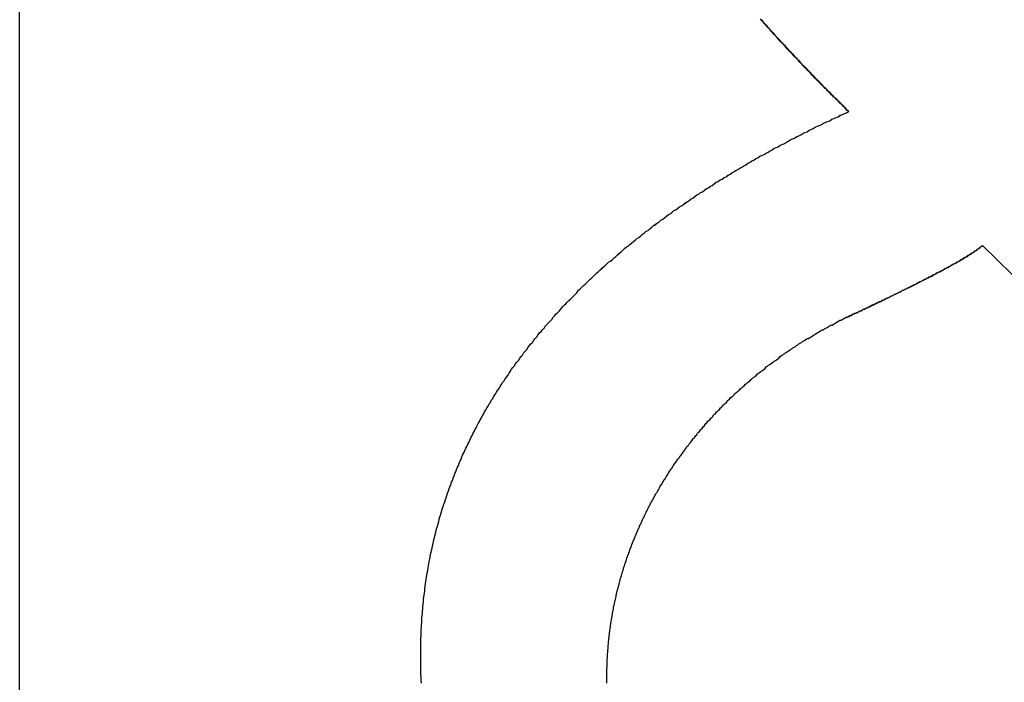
# Model space of a CAD drawing. Extents: x 744 to 2048, y 1140 to 2782.
# Tile 109 of 134: x 903.331 to 904.58, y 2463.992 to 2464.832. Entities that reach past the tile are written whole.
import ezdxf

# ---------------------------------------------------------------- set-up
doc = ezdxf.new("R2010")
doc.units = 0
doc.layers.add('KF_SONA_6_FRONT', color=7, linetype='CONTINUOUS')

# ---------------------------------------------------------------- blocks, each defined once
blk = doc.blocks.new('KF_SONA_6_FRONT')
at = {"layer": 'KF_SONA_6_FRONT'}
for p, q in [((5.915872, -163.777882), (5.915872, -159.269783)), ((5.915872, -163.777882), (5.915872, -159.269783)), ((7.137158, -162.042128), (7.704833, -162.595831)), ((7.137158, -162.042128), (7.704833, -162.595831))]:
    blk.add_line(p, q, dxfattribs=at)
for points in [[(6.96758, -161.872, 0), (6.96588, -161.871, 0), (6.96418, -161.869, 0), (6.96248, -161.867, 0), (6.96079, -161.866, 0), (6.95911, -161.864, 0), (6.95742, -161.862, 0), (6.95575, -161.861, 0), (6.95408, -161.859, 0), (6.95241, -161.857, 0), (6.95074, -161.856, 0), (6.94909, -161.854, 0), (6.94743, -161.852, 0), (6.94578, -161.851, 0), (6.94414, -161.849, 0), (6.9425, -161.848, 0), (6.94087, -161.846, 0), (6.93924, -161.844, 0), (6.93761, -161.843, 0), (6.93599, -161.841, 0), (6.93438, -161.839, 0), (6.93276, -161.838, 0), (6.93116, -161.836, 0), (6.92956, -161.834, 0), (6.92796, -161.833, 0), (6.92637, -161.831, 0), (6.92478, -161.83, 0), (6.9232, -161.828, 0), (6.92162, -161.826, 0), (6.92004, -161.825, 0), (6.91847, -161.823, 0), (6.91691, -161.821, 0), (6.91535, -161.82, 0), (6.91379, -161.818, 0), (6.91224, -161.817, 0), (6.9107, -161.815, 0), (6.90916, -161.813, 0), (6.90762, -161.812, 0), (6.90609, -161.81, 0), (6.90456, -161.808, 0), (6.90304, -161.807, 0), (6.90152, -161.805, 0), (6.90001, -161.804, 0), (6.8985, -161.802, 0), (6.897, -161.8, 0), (6.8955, -161.799, 0), (6.89401, -161.797, 0), (6.89252, -161.796, 0), (6.89103, -161.794, 0), (6.88955, -161.792, 0), (6.88808, -161.791, 0), (6.8866, -161.789, 0), (6.88514, -161.788, 0), (6.88368, -161.786, 0), (6.88222, -161.785, 0), (6.88077, -161.783, 0), (6.87932, -161.781, 0), (6.87788, -161.78, 0), (6.87644, -161.778, 0), (6.87501, -161.777, 0), (6.87358, -161.775, 0), (6.87215, -161.773, 0), (6.87074, -161.772, 0), (6.86932, -161.77, 0), (6.86791, -161.769, 0), (6.86651, -161.767, 0), (6.8651, -161.766, 0), (6.86371, -161.764, 0), (6.86232, -161.762, 0), (6.86093, -161.761, 0), (6.85955, -161.759, 0), (6.85817, -161.758, 0), (6.8568, -161.756, 0)], [(6.96758, -161.872, 0), (6.96582, -161.871, 0), (6.96407, -161.869, 0), (6.96232, -161.867, 0), (6.96058, -161.865, 0), (6.95884, -161.864, 0), (6.95711, -161.862, 0), (6.95538, -161.86, 0), (6.95366, -161.859, 0), (6.95195, -161.857, 0), (6.95024, -161.855, 0), (6.94854, -161.854, 0), (6.94685, -161.852, 0), (6.94516, -161.85, 0), (6.94347, -161.848, 0), (6.94179, -161.847, 0), (6.94012, -161.845, 0), (6.93846, -161.843, 0), (6.93679, -161.842, 0), (6.93514, -161.84, 0), (6.93349, -161.838, 0), (6.93185, -161.837, 0), (6.93021, -161.835, 0), (6.92858, -161.833, 0), (6.92695, -161.832, 0), (6.92533, -161.83, 0), (6.92372, -161.828, 0), (6.92211, -161.827, 0), (6.92051, -161.825, 0), (6.91891, -161.823, 0), (6.91732, -161.822, 0), (6.91574, -161.82, 0), (6.91416, -161.818, 0), (6.91259, -161.817, 0), (6.91102, -161.815, 0), (6.90946, -161.814, 0), (6.90791, -161.812, 0), (6.90636, -161.81, 0), (6.90481, -161.809, 0), (6.90328, -161.807, 0), (6.90174, -161.805, 0), (6.90022, -161.804, 0), (6.8987, -161.802, 0), (6.89718, -161.801, 0), (6.89568, -161.799, 0), (6.89417, -161.797, 0), (6.89268, -161.796, 0), (6.89119, -161.794, 0), (6.8897, -161.793, 0), (6.88822, -161.791, 0), (6.88675, -161.789, 0), (6.88528, -161.788, 0), (6.88382, -161.786, 0), (6.88236, -161.785, 0), (6.88092, -161.783, 0), (6.87947, -161.782, 0), (6.87803, -161.78, 0), (6.8766, -161.778, 0), (6.87518, -161.777, 0), (6.87375, -161.775, 0), (6.87234, -161.774, 0), (6.87093, -161.772, 0), (6.86953, -161.771, 0), (6.86813, -161.769, 0), (6.86674, -161.767, 0), (6.86536, -161.766, 0), (6.86398, -161.764, 0), (6.8626, -161.763, 0), (6.86124, -161.761, 0), (6.85987, -161.76, 0), (6.85852, -161.758, 0), (6.85717, -161.757, 0), (6.85582, -161.755, 0)], [(6.4246, -162.561, 0), (6.42461, -162.558, 0), (6.42463, -162.555, 0), (6.42466, -162.552, 0), (6.4247, -162.549, 0), (6.42476, -162.546, 0), (6.42483, -162.543, 0), (6.42492, -162.54, 0), (6.42502, -162.537, 0), (6.42513, -162.535, 0), (6.42525, -162.532, 0), (6.42538, -162.529, 0), (6.42553, -162.526, 0), (6.42569, -162.523, 0), (6.42587, -162.52, 0), (6.42606, -162.517, 0), (6.42626, -162.514, 0), (6.42647, -162.511, 0), (6.4267, -162.509, 0), (6.42694, -162.506, 0), (6.42719, -162.503, 0), (6.42745, -162.5, 0), (6.42773, -162.497, 0), (6.42802, -162.494, 0), (6.42833, -162.491, 0), (6.42865, -162.488, 0), (6.42898, -162.485, 0), (6.42932, -162.483, 0), (6.42968, -162.48, 0), (6.43005, -162.477, 0), (6.43044, -162.474, 0), (6.43083, -162.471, 0), (6.43124, -162.468, 0), (6.43167, -162.465, 0), (6.4321, -162.463, 0), (6.43255, -162.46, 0), (6.43302, -162.457, 0), (6.4335, -162.454, 0), (6.43399, -162.451, 0), (6.43449, -162.448, 0), (6.43501, -162.446, 0), (6.43554, -162.443, 0), (6.43608, -162.44, 0), (6.43664, -162.437, 0), (6.43721, -162.434, 0), (6.4378, -162.431, 0), (6.43839, -162.429, 0), (6.43901, -162.426, 0), (6.43963, -162.423, 0), (6.44027, -162.42, 0), (6.44092, -162.417, 0), (6.44159, -162.414, 0), (6.44227, -162.412, 0), (6.44296, -162.409, 0), (6.44367, -162.406, 0), (6.44439, -162.403, 0), (6.44513, -162.4, 0), (6.44587, -162.398, 0), (6.44664, -162.395, 0), (6.44741, -162.392, 0), (6.4482, -162.389, 0), (6.449, -162.386, 0), (6.44982, -162.384, 0), (6.45065, -162.381, 0), (6.4515, -162.378, 0), (6.45236, -162.375, 0), (6.45323, -162.373, 0), (6.45412, -162.37, 0), (6.45502, -162.367, 0), (6.45593, -162.364, 0), (6.45686, -162.362, 0), (6.4578, -162.359, 0), (6.45876, -162.356, 0), (6.45973, -162.353, 0), (6.46071, -162.35, 0), (6.46171, -162.348, 0), (6.46272, -162.345, 0), (6.46374, -162.342, 0), (6.46477, -162.34, 0), (6.46582, -162.337, 0), (6.46688, -162.334, 0), (6.46795, -162.331, 0), (6.46903, -162.329, 0), (6.47013, -162.326, 0), (6.47124, -162.323, 0), (6.47236, -162.321, 0), (6.47349, -162.318, 0), (6.47464, -162.315, 0), (6.4758, -162.313, 0), (6.47697, -162.31, 0), (6.47815, -162.307, 0), (6.47934, -162.305, 0), (6.48055, -162.302, 0), (6.48177, -162.299, 0), (6.483, -162.297, 0), (6.48424, -162.294, 0), (6.4855, -162.292, 0), (6.48676, -162.289, 0), (6.48804, -162.286, 0), (6.48933, -162.284, 0), (6.49063, -162.281, 0), (6.49195, -162.279, 0), (6.49327, -162.276, 0), (6.49461, -162.274, 0), (6.49596, -162.271, 0), (6.49732, -162.268, 0), (6.49869, -162.266, 0), (6.50007, -162.263, 0), (6.50147, -162.261, 0), (6.50287, -162.258, 0), (6.50429, -162.256, 0), (6.50572, -162.253, 0), (6.50716, -162.251, 0), (6.50861, -162.248, 0), (6.51007, -162.246, 0), (6.51155, -162.243, 0), (6.51303, -162.241, 0), (6.51453, -162.238, 0), (6.51604, -162.236, 0), (6.51756, -162.233, 0), (6.51909, -162.231, 0), (6.52063, -162.228, 0), (6.52218, -162.226, 0), (6.52374, -162.224, 0), (6.52532, -162.221, 0), (6.5269, -162.219, 0), (6.5285, -162.216, 0), (6.53011, -162.214, 0), (6.53172, -162.211, 0), (6.53335, -162.209, 0), (6.53499, -162.207, 0), (6.53664, -162.204, 0), (6.5383, -162.202, 0), (6.53997, -162.199, 0), (6.54165, -162.197, 0), (6.54334, -162.195, 0), (6.54505, -162.192, 0), (6.54676, -162.19, 0), (6.54848, -162.188, 0), (6.55022, -162.185, 0), (6.55196, -162.183, 0), (6.55372, -162.181, 0), (6.55548, -162.178, 0), (6.55726, -162.176, 0), (6.55904, -162.174, 0), (6.56084, -162.171, 0), (6.56264, -162.169, 0), (6.56446, -162.167, 0), (6.56628, -162.165, 0), (6.56812, -162.162, 0), (6.56996, -162.16, 0), (6.57181, -162.158, 0), (6.57367, -162.155, 0), (6.57554, -162.153, 0), (6.57741, -162.151, 0), (6.5793, -162.149, 0), (6.58119, -162.147, 0), (6.5831, -162.144, 0), (6.58501, -162.142, 0), (6.58693, -162.14, 0), (6.58886, -162.138, 0), (6.59079, -162.136, 0), (6.59274, -162.133, 0), (6.59469, -162.131, 0), (6.59665, -162.129, 0), (6.59862, -162.127, 0), (6.60059, -162.125, 0), (6.60258, -162.123, 0), (6.60457, -162.12, 0), (6.60657, -162.118, 0), (6.60858, -162.116, 0), (6.6106, -162.114, 0), (6.61262, -162.112, 0), (6.61465, -162.11, 0), (6.61669, -162.108, 0), (6.61874, -162.106, 0), (6.62079, -162.104, 0), (6.62285, -162.102, 0), (6.62492, -162.099, 0), (6.62699, -162.097, 0), (6.62908, -162.095, 0), (6.63117, -162.093, 0), (6.63326, -162.091, 0), (6.63537, -162.089, 0), (6.63748, -162.087, 0), (6.6396, -162.085, 0), (6.64172, -162.083, 0), (6.64385, -162.081, 0), (6.64599, -162.079, 0), (6.64814, -162.077, 0), (6.65029, -162.075, 0), (6.65245, -162.073, 0), (6.65461, -162.071, 0), (6.65678, -162.069, 0), (6.65896, -162.067, 0), (6.66114, -162.065, 0), (6.66333, -162.063, 0), (6.66553, -162.062, 0), (6.66773, -162.06, 0), (6.66994, -162.058, 0), (6.67216, -162.056, 0), (6.67438, -162.054, 0), (6.67661, -162.052, 0), (6.67884, -162.05, 0), (6.68108, -162.048, 0), (6.68332, -162.046, 0), (6.68557, -162.044, 0), (6.68783, -162.043, 0), (6.69009, -162.041, 0), (6.69236, -162.039, 0), (6.69463, -162.037, 0), (6.69691, -162.035, 0), (6.69919, -162.033, 0), (6.70148, -162.032, 0), (6.70378, -162.03, 0), (6.70608, -162.028, 0), (6.70838, -162.026, 0), (6.71069, -162.024, 0), (6.71301, -162.023, 0), (6.71533, -162.021, 0), (6.71765, -162.019, 0), (6.71998, -162.017, 0), (6.72232, -162.015, 0), (6.72466, -162.014, 0), (6.727, -162.012, 0), (6.72935, -162.01, 0), (6.73171, -162.009, 0), (6.73406, -162.007, 0), (6.73643, -162.005, 0), (6.73879, -162.003, 0), (6.74117, -162.002, 0), (6.74354, -162, 0), (6.74592, -161.998, 0), (6.74831, -161.997, 0), (6.7507, -161.995, 0), (6.7531, -161.993, 0), (6.7555, -161.992, 0), (6.7579, -161.99, 0), (6.76032, -161.988, 0), (6.76273, -161.987, 0), (6.76515, -161.985, 0), (6.76757, -161.983, 0), (6.77, -161.982, 0), (6.77244, -161.98, 0), (6.77487, -161.978, 0), (6.77732, -161.977, 0), (6.77976, -161.975, 0), (6.78221, -161.974, 0), (6.78467, -161.972, 0), (6.78713, -161.97, 0), (6.78959, -161.969, 0), (6.79206, -161.967, 0), (6.79453, -161.966, 0), (6.79701, -161.964, 0), (6.79949, -161.962, 0), (6.80197, -161.961, 0), (6.80446, -161.959, 0), (6.80695, -161.958, 0), (6.80945, -161.956, 0), (6.81195, -161.955, 0), (6.81445, -161.953, 0), (6.81696, -161.952, 0), (6.81947, -161.95, 0), (6.82198, -161.949, 0), (6.8245, -161.947, 0), (6.82703, -161.946, 0), (6.82955, -161.944, 0), (6.83208, -161.943, 0), (6.83461, -161.941, 0), (6.83715, -161.94, 0), (6.83969, -161.938, 0), (6.84223, -161.937, 0), (6.84478, -161.935, 0), (6.84733, -161.934, 0), (6.84988, -161.932, 0), (6.85244, -161.931, 0), (6.855, -161.929, 0), (6.85756, -161.928, 0), (6.86013, -161.927, 0), (6.8627, -161.925, 0), (6.86527, -161.924, 0), (6.86785, -161.922, 0), (6.87043, -161.921, 0), (6.87301, -161.919, 0), (6.87559, -161.918, 0), (6.87818, -161.917, 0), (6.88077, -161.915, 0), (6.88336, -161.914, 0), (6.88596, -161.913, 0), (6.88856, -161.911, 0), (6.89116, -161.91, 0), (6.89376, -161.908, 0), (6.89637, -161.907, 0), (6.89898, -161.906, 0), (6.90159, -161.904, 0), (6.9042, -161.903, 0), (6.90682, -161.902, 0), (6.90944, -161.9, 0), (6.91206, -161.899, 0), (6.91468, -161.898, 0), (6.91731, -161.896, 0), (6.91993, -161.895, 0), (6.92256, -161.894, 0), (6.9252, -161.892, 0), (6.92783, -161.891, 0), (6.93047, -161.89, 0), (6.93311, -161.889, 0), (6.93575, -161.887, 0), (6.93839, -161.886, 0), (6.94104, -161.885, 0), (6.94368, -161.884, 0), (6.94633, -161.882, 0), (6.94898, -161.881, 0), (6.95163, -161.88, 0), (6.95429, -161.879, 0), (6.95694, -161.877, 0), (6.9596, -161.876, 0), (6.96226, -161.875, 0), (6.96492, -161.874, 0), (6.96758, -161.872, 0)], [(6.4246, -162.561, 0), (6.42461, -162.558, 0), (6.42463, -162.555, 0), (6.42466, -162.552, 0), (6.4247, -162.549, 0), (6.42476, -162.546, 0), (6.42483, -162.543, 0), (6.42492, -162.54, 0), (6.42502, -162.537, 0), (6.42513, -162.535, 0), (6.42525, -162.532, 0), (6.42538, -162.529, 0), (6.42553, -162.526, 0), (6.42569, -162.523, 0), (6.42587, -162.52, 0), (6.42606, -162.517, 0), (6.42626, -162.514, 0), (6.42647, -162.511, 0), (6.4267, -162.509, 0), (6.42694, -162.506, 0), (6.42719, -162.503, 0), (6.42745, -162.5, 0), (6.42773, -162.497, 0), (6.42802, -162.494, 0), (6.42833, -162.491, 0), (6.42865, -162.488, 0), (6.42898, -162.485, 0), (6.42932, -162.483, 0), (6.42968, -162.48, 0), (6.43005, -162.477, 0), (6.43043, -162.474, 0), (6.43083, -162.471, 0), (6.43124, -162.468, 0), (6.43167, -162.465, 0), (6.4321, -162.463, 0), (6.43255, -162.46, 0), (6.43302, -162.457, 0), (6.43349, -162.454, 0), (6.43399, -162.451, 0), (6.43449, -162.448, 0), (6.43501, -162.446, 0), (6.43554, -162.443, 0), (6.43608, -162.44, 0), (6.43664, -162.437, 0), (6.43721, -162.434, 0), (6.4378, -162.431, 0), (6.43839, -162.429, 0), (6.43901, -162.426, 0), (6.43963, -162.423, 0), (6.44027, -162.42, 0), (6.44092, -162.417, 0), (6.44159, -162.414, 0), (6.44227, -162.412, 0), (6.44296, -162.409, 0), (6.44367, -162.406, 0), (6.44439, -162.403, 0), (6.44512, -162.4, 0), (6.44587, -162.398, 0), (6.44663, -162.395, 0), (6.44741, -162.392, 0), (6.4482, -162.389, 0), (6.449, -162.386, 0), (6.44982, -162.384, 0), (6.45065, -162.381, 0), (6.4515, -162.378, 0), (6.45236, -162.375, 0), (6.45323, -162.373, 0), (6.45411, -162.37, 0), (6.45502, -162.367, 0), (6.45593, -162.364, 0), (6.45686, -162.362, 0), (6.4578, -162.359, 0), (6.45876, -162.356, 0), (6.45973, -162.353, 0), (6.46071, -162.35, 0), (6.46171, -162.348, 0), (6.46272, -162.345, 0), (6.46374, -162.342, 0), (6.46477, -162.34, 0), (6.46582, -162.337, 0), (6.46688, -162.334, 0), (6.46795, -162.331, 0), (6.46903, -162.329, 0), (6.47013, -162.326, 0), (6.47124, -162.323, 0), (6.47236, -162.321, 0), (6.47349, -162.318, 0), (6.47464, -162.315, 0), (6.4758, -162.313, 0), (6.47697, -162.31, 0), (6.47815, -162.307, 0), (6.47934, -162.305, 0), (6.48055, -162.302, 0), (6.48177, -162.299, 0), (6.483, -162.297, 0), (6.48424, -162.294, 0), (6.48549, -162.292, 0), (6.48676, -162.289, 0), (6.48804, -162.286, 0), (6.48933, -162.284, 0), (6.49063, -162.281, 0), (6.49194, -162.279, 0), (6.49327, -162.276, 0), (6.49461, -162.274, 0), (6.49595, -162.271, 0), (6.49731, -162.268, 0), (6.49869, -162.266, 0), (6.50007, -162.263, 0), (6.50146, -162.261, 0), (6.50287, -162.258, 0), (6.50429, -162.256, 0), (6.50572, -162.253, 0), (6.50716, -162.251, 0), (6.50861, -162.248, 0), (6.51007, -162.246, 0), (6.51155, -162.243, 0), (6.51303, -162.241, 0), (6.51453, -162.238, 0), (6.51604, -162.236, 0), (6.51756, -162.233, 0), (6.51909, -162.231, 0), (6.52063, -162.228, 0), (6.52218, -162.226, 0), (6.52374, -162.224, 0), (6.52532, -162.221, 0), (6.5269, -162.219, 0), (6.5285, -162.216, 0), (6.5301, -162.214, 0), (6.53172, -162.211, 0), (6.53335, -162.209, 0), (6.53499, -162.207, 0), (6.53664, -162.204, 0), (6.5383, -162.202, 0), (6.53997, -162.199, 0), (6.54165, -162.197, 0), (6.54334, -162.195, 0), (6.54504, -162.192, 0), (6.54676, -162.19, 0), (6.54848, -162.188, 0), (6.55021, -162.185, 0), (6.55196, -162.183, 0), (6.55371, -162.181, 0), (6.55548, -162.178, 0), (6.55725, -162.176, 0), (6.55904, -162.174, 0), (6.56083, -162.171, 0), (6.56264, -162.169, 0), (6.56445, -162.167, 0), (6.56628, -162.165, 0), (6.56811, -162.162, 0), (6.56995, -162.16, 0), (6.5718, -162.158, 0), (6.57366, -162.155, 0), (6.57553, -162.153, 0), (6.57741, -162.151, 0), (6.57929, -162.149, 0), (6.58119, -162.147, 0), (6.58309, -162.144, 0), (6.585, -162.142, 0), (6.58692, -162.14, 0), (6.58885, -162.138, 0), (6.59078, -162.136, 0), (6.59273, -162.133, 0), (6.59468, -162.131, 0), (6.59664, -162.129, 0), (6.59861, -162.127, 0), (6.60059, -162.125, 0), (6.60257, -162.123, 0), (6.60456, -162.12, 0), (6.60656, -162.118, 0), (6.60857, -162.116, 0), (6.61059, -162.114, 0), (6.61261, -162.112, 0), (6.61464, -162.11, 0), (6.61668, -162.108, 0), (6.61873, -162.106, 0), (6.62078, -162.104, 0), (6.62284, -162.102, 0), (6.62491, -162.099, 0), (6.62698, -162.097, 0), (6.62907, -162.095, 0), (6.63116, -162.093, 0), (6.63325, -162.091, 0), (6.63536, -162.089, 0), (6.63747, -162.087, 0), (6.63958, -162.085, 0), (6.64171, -162.083, 0), (6.64384, -162.081, 0), (6.64598, -162.079, 0), (6.64812, -162.077, 0), (6.65028, -162.075, 0), (6.65243, -162.073, 0), (6.6546, -162.071, 0), (6.65677, -162.069, 0), (6.65895, -162.067, 0), (6.66113, -162.065, 0), (6.66332, -162.063, 0), (6.66552, -162.062, 0), (6.66772, -162.06, 0), (6.66993, -162.058, 0), (6.67214, -162.056, 0), (6.67437, -162.054, 0), (6.67659, -162.052, 0), (6.67883, -162.05, 0), (6.68106, -162.048, 0), (6.68331, -162.046, 0), (6.68556, -162.044, 0), (6.68782, -162.043, 0), (6.69008, -162.041, 0), (6.69234, -162.039, 0), (6.69462, -162.037, 0), (6.6969, -162.035, 0), (6.69918, -162.033, 0), (6.70147, -162.032, 0), (6.70376, -162.03, 0), (6.70606, -162.028, 0), (6.70837, -162.026, 0), (6.71068, -162.024, 0), (6.71299, -162.023, 0), (6.71531, -162.021, 0), (6.71764, -162.019, 0), (6.71997, -162.017, 0), (6.7223, -162.016, 0), (6.72464, -162.014, 0), (6.72699, -162.012, 0), (6.72934, -162.01, 0), (6.73169, -162.009, 0), (6.73405, -162.007, 0), (6.73641, -162.005, 0), (6.73878, -162.003, 0), (6.74115, -162.002, 0), (6.74353, -162, 0), (6.74591, -161.998, 0), (6.74829, -161.997, 0), (6.75069, -161.995, 0), (6.75308, -161.993, 0), (6.75548, -161.992, 0), (6.75789, -161.99, 0), (6.7603, -161.988, 0), (6.76271, -161.987, 0), (6.76513, -161.985, 0), (6.76756, -161.983, 0), (6.76999, -161.982, 0), (6.77242, -161.98, 0), (6.77486, -161.978, 0), (6.7773, -161.977, 0), (6.77975, -161.975, 0), (6.7822, -161.974, 0), (6.78465, -161.972, 0), (6.78711, -161.97, 0), (6.78958, -161.969, 0), (6.79205, -161.967, 0), (6.79452, -161.966, 0), (6.797, -161.964, 0), (6.79948, -161.962, 0), (6.80196, -161.961, 0), (6.80445, -161.959, 0), (6.80694, -161.958, 0), (6.80944, -161.956, 0), (6.81194, -161.955, 0), (6.81444, -161.953, 0), (6.81695, -161.952, 0), (6.81946, -161.95, 0), (6.82198, -161.949, 0), (6.8245, -161.947, 0), (6.82702, -161.946, 0), (6.82955, -161.944, 0), (6.83208, -161.943, 0), (6.83461, -161.941, 0), (6.83715, -161.94, 0), (6.83969, -161.938, 0), (6.84223, -161.937, 0), (6.84478, -161.935, 0), (6.84733, -161.934, 0), (6.84988, -161.932, 0), (6.85244, -161.931, 0), (6.855, -161.929, 0), (6.85756, -161.928, 0), (6.86013, -161.927, 0), (6.8627, -161.925, 0), (6.86527, -161.924, 0), (6.86785, -161.922, 0), (6.87043, -161.921, 0), (6.87301, -161.919, 0), (6.87559, -161.918, 0), (6.87818, -161.917, 0), (6.88077, -161.915, 0), (6.88336, -161.914, 0), (6.88596, -161.913, 0), (6.88856, -161.911, 0), (6.89116, -161.91, 0), (6.89376, -161.908, 0), (6.89637, -161.907, 0), (6.89898, -161.906, 0), (6.90159, -161.904, 0), (6.90421, -161.903, 0), (6.90682, -161.902, 0), (6.90944, -161.9, 0), (6.91206, -161.899, 0), (6.91469, -161.898, 0), (6.91731, -161.896, 0), (6.91994, -161.895, 0), (6.92257, -161.894, 0), (6.9252, -161.892, 0), (6.92784, -161.891, 0), (6.93047, -161.89, 0), (6.93311, -161.889, 0), (6.93575, -161.887, 0), (6.9384, -161.886, 0), (6.94104, -161.885, 0), (6.94369, -161.884, 0), (6.94633, -161.882, 0), (6.94898, -161.881, 0), (6.95164, -161.88, 0), (6.95429, -161.879, 0), (6.95695, -161.877, 0), (6.9596, -161.876, 0), (6.96226, -161.875, 0), (6.96492, -161.874, 0), (6.96758, -161.872, 0)], [(6.96433, -162.133, 0), (6.96569, -162.133, 0), (6.96704, -162.132, 0), (6.9684, -162.132, 0), (6.96975, -162.131, 0), (6.97111, -162.13, 0), (6.97246, -162.13, 0), (6.97381, -162.129, 0), (6.97516, -162.128, 0), (6.97652, -162.128, 0), (6.97786, -162.127, 0), (6.97921, -162.127, 0), (6.98056, -162.126, 0), (6.98191, -162.125, 0), (6.98325, -162.125, 0), (6.9846, -162.124, 0), (6.98594, -162.123, 0), (6.98728, -162.123, 0), (6.98862, -162.122, 0), (6.98996, -162.121, 0), (6.9913, -162.121, 0), (6.99264, -162.12, 0), (6.99397, -162.12, 0), (6.99531, -162.119, 0), (6.99664, -162.118, 0), (6.99797, -162.118, 0), (6.9993, -162.117, 0), (7.00063, -162.116, 0), (7.00195, -162.116, 0), (7.00328, -162.115, 0), (7.0046, -162.114, 0), (7.00592, -162.114, 0), (7.00724, -162.113, 0), (7.00856, -162.113, 0), (7.00987, -162.112, 0), (7.01118, -162.111, 0), (7.01249, -162.111, 0), (7.0138, -162.11, 0), (7.01511, -162.109, 0), (7.01641, -162.109, 0), (7.01771, -162.108, 0), (7.01901, -162.108, 0), (7.02031, -162.107, 0), (7.02161, -162.106, 0), (7.0229, -162.106, 0), (7.02419, -162.105, 0), (7.02548, -162.104, 0), (7.02676, -162.104, 0), (7.02804, -162.103, 0), (7.02932, -162.102, 0), (7.0306, -162.102, 0), (7.03187, -162.101, 0), (7.03314, -162.101, 0), (7.03441, -162.1, 0), (7.03568, -162.099, 0), (7.03694, -162.099, 0), (7.03819, -162.098, 0), (7.03945, -162.097, 0), (7.0407, -162.097, 0), (7.04195, -162.096, 0), (7.0432, -162.096, 0), (7.04444, -162.095, 0), (7.04568, -162.094, 0), (7.04691, -162.094, 0), (7.04814, -162.093, 0), (7.04937, -162.093, 0), (7.05059, -162.092, 0), (7.05181, -162.091, 0), (7.05303, -162.091, 0), (7.05424, -162.09, 0), (7.05545, -162.089, 0), (7.05665, -162.089, 0), (7.05785, -162.088, 0), (7.05904, -162.088, 0), (7.06023, -162.087, 0), (7.06142, -162.086, 0), (7.0626, -162.086, 0), (7.06378, -162.085, 0), (7.06495, -162.085, 0), (7.06612, -162.084, 0), (7.06728, -162.083, 0), (7.06844, -162.083, 0), (7.0696, -162.082, 0), (7.07075, -162.082, 0), (7.07189, -162.081, 0), (7.07303, -162.081, 0), (7.07416, -162.08, 0), (7.07529, -162.079, 0), (7.07641, -162.079, 0), (7.07753, -162.078, 0), (7.07864, -162.078, 0), (7.07975, -162.077, 0), (7.08085, -162.076, 0), (7.08194, -162.076, 0), (7.08303, -162.075, 0), (7.08412, -162.075, 0), (7.08519, -162.074, 0), (7.08627, -162.074, 0), (7.08733, -162.073, 0), (7.08839, -162.072, 0), (7.08944, -162.072, 0), (7.09049, -162.071, 0), (7.09153, -162.071, 0), (7.09256, -162.07, 0), (7.09359, -162.07, 0), (7.09461, -162.069, 0), (7.09562, -162.069, 0), (7.09663, -162.068, 0), (7.09763, -162.067, 0), (7.09862, -162.067, 0), (7.0996, -162.066, 0), (7.10058, -162.066, 0), (7.10155, -162.065, 0), (7.10252, -162.065, 0), (7.10347, -162.064, 0), (7.10442, -162.064, 0), (7.10536, -162.063, 0), (7.10629, -162.063, 0), (7.10722, -162.062, 0), (7.10813, -162.062, 0), (7.10904, -162.061, 0), (7.10994, -162.06, 0), (7.11084, -162.06, 0), (7.11172, -162.059, 0), (7.11259, -162.059, 0), (7.11346, -162.058, 0), (7.11432, -162.058, 0), (7.11517, -162.057, 0), (7.11601, -162.057, 0), (7.11684, -162.056, 0), (7.11767, -162.056, 0), (7.11848, -162.055, 0), (7.11928, -162.055, 0), (7.12008, -162.054, 0), (7.12087, -162.054, 0), (7.12164, -162.053, 0), (7.12241, -162.053, 0), (7.12317, -162.052, 0), (7.12391, -162.052, 0), (7.12465, -162.051, 0), (7.12538, -162.051, 0), (7.1261, -162.05, 0), (7.1268, -162.05, 0), (7.1275, -162.049, 0), (7.12819, -162.049, 0), (7.12886, -162.049, 0), (7.12953, -162.048, 0), (7.13018, -162.048, 0), (7.13083, -162.047, 0), (7.13146, -162.047, 0), (7.13208, -162.046, 0), (7.13269, -162.046, 0), (7.13329, -162.045, 0), (7.13388, -162.045, 0), (7.13445, -162.044, 0), (7.13502, -162.044, 0), (7.13557, -162.043, 0), (7.13611, -162.043, 0), (7.13664, -162.043, 0), (7.13716, -162.042, 0)], [(6.96433, -162.133, 0), (6.9658, -162.133, 0), (6.96727, -162.132, 0), (6.96873, -162.131, 0), (6.97019, -162.131, 0), (6.97164, -162.13, 0), (6.97309, -162.129, 0), (6.97454, -162.129, 0), (6.97598, -162.128, 0), (6.97742, -162.127, 0), (6.97886, -162.127, 0), (6.98029, -162.126, 0), (6.98172, -162.125, 0), (6.98315, -162.125, 0), (6.98457, -162.124, 0), (6.98599, -162.123, 0), (6.9874, -162.123, 0), (6.98881, -162.122, 0), (6.99022, -162.121, 0), (6.99162, -162.121, 0), (6.99302, -162.12, 0), (6.99442, -162.119, 0), (6.99581, -162.119, 0), (6.9972, -162.118, 0), (6.99858, -162.117, 0), (6.99996, -162.117, 0), (7.00134, -162.116, 0), (7.00271, -162.115, 0), (7.00409, -162.115, 0), (7.00545, -162.114, 0), (7.00681, -162.113, 0), (7.00817, -162.113, 0), (7.00953, -162.112, 0), (7.01088, -162.111, 0), (7.01223, -162.111, 0), (7.01357, -162.11, 0), (7.01492, -162.109, 0), (7.01625, -162.109, 0), (7.01759, -162.108, 0), (7.01892, -162.108, 0), (7.02024, -162.107, 0), (7.02156, -162.106, 0), (7.02288, -162.106, 0), (7.0242, -162.105, 0), (7.02551, -162.104, 0), (7.02681, -162.104, 0), (7.02811, -162.103, 0), (7.02941, -162.102, 0), (7.03071, -162.102, 0), (7.032, -162.101, 0), (7.03329, -162.101, 0), (7.03457, -162.1, 0), (7.03585, -162.099, 0), (7.03712, -162.099, 0), (7.03839, -162.098, 0), (7.03966, -162.097, 0), (7.04092, -162.097, 0), (7.04218, -162.096, 0), (7.04343, -162.096, 0), (7.04468, -162.095, 0), (7.04592, -162.094, 0), (7.04716, -162.094, 0), (7.0484, -162.093, 0), (7.04963, -162.092, 0), (7.05086, -162.092, 0), (7.05208, -162.091, 0), (7.0533, -162.091, 0), (7.05451, -162.09, 0), (7.05572, -162.089, 0), (7.05692, -162.089, 0), (7.05812, -162.088, 0), (7.05932, -162.088, 0), (7.06051, -162.087, 0), (7.06169, -162.086, 0), (7.06287, -162.086, 0), (7.06405, -162.085, 0), (7.06522, -162.085, 0), (7.06638, -162.084, 0), (7.06754, -162.083, 0), (7.06869, -162.083, 0), (7.06984, -162.082, 0), (7.07098, -162.082, 0), (7.07212, -162.081, 0), (7.07325, -162.08, 0), (7.07438, -162.08, 0), (7.0755, -162.079, 0), (7.07662, -162.079, 0), (7.07773, -162.078, 0), (7.07883, -162.077, 0), (7.07993, -162.077, 0), (7.08102, -162.076, 0), (7.08211, -162.076, 0), (7.08319, -162.075, 0), (7.08426, -162.075, 0), (7.08533, -162.074, 0), (7.08639, -162.074, 0), (7.08745, -162.073, 0), (7.08849, -162.072, 0), (7.08954, -162.072, 0), (7.09057, -162.071, 0), (7.0916, -162.071, 0), (7.09262, -162.07, 0), (7.09364, -162.07, 0), (7.09465, -162.069, 0), (7.09565, -162.069, 0), (7.09664, -162.068, 0), (7.09763, -162.067, 0), (7.09861, -162.067, 0), (7.09958, -162.066, 0), (7.10055, -162.066, 0), (7.10151, -162.065, 0), (7.10246, -162.065, 0), (7.1034, -162.064, 0), (7.10433, -162.064, 0), (7.10526, -162.063, 0), (7.10618, -162.063, 0), (7.10709, -162.062, 0), (7.10799, -162.062, 0), (7.10889, -162.061, 0), (7.10977, -162.061, 0), (7.11065, -162.06, 0), (7.11152, -162.06, 0), (7.11238, -162.059, 0), (7.11323, -162.059, 0), (7.11408, -162.058, 0), (7.11491, -162.058, 0), (7.11574, -162.057, 0), (7.11655, -162.057, 0), (7.11736, -162.056, 0), (7.11816, -162.056, 0), (7.11895, -162.055, 0), (7.11972, -162.055, 0), (7.12049, -162.054, 0), (7.12125, -162.054, 0), (7.122, -162.053, 0), (7.12274, -162.053, 0), (7.12347, -162.052, 0), (7.12419, -162.052, 0), (7.1249, -162.051, 0), (7.12559, -162.051, 0), (7.12628, -162.05, 0), (7.12696, -162.05, 0), (7.12762, -162.049, 0), (7.12828, -162.049, 0), (7.12892, -162.049, 0), (7.12955, -162.048, 0), (7.13017, -162.048, 0), (7.13078, -162.047, 0), (7.13138, -162.047, 0), (7.13197, -162.046, 0), (7.13254, -162.046, 0), (7.1331, -162.045, 0), (7.13366, -162.045, 0), (7.13419, -162.045, 0), (7.13472, -162.044, 0), (7.13523, -162.044, 0), (7.13573, -162.043, 0), (7.13622, -162.043, 0), (7.1367, -162.043, 0), (7.13716, -162.042, 0)], [(6.66078, -162.589, 0), (6.66078, -162.587, 0), (6.66079, -162.585, 0), (6.66081, -162.584, 0), (6.66084, -162.582, 0), (6.66087, -162.58, 0), (6.66091, -162.578, 0), (6.66096, -162.576, 0), (6.66101, -162.574, 0), (6.66107, -162.573, 0), (6.66114, -162.571, 0), (6.66122, -162.569, 0), (6.6613, -162.567, 0), (6.66139, -162.565, 0), (6.66149, -162.564, 0), (6.66159, -162.562, 0), (6.6617, -162.56, 0), (6.66182, -162.558, 0), (6.66195, -162.556, 0), (6.66208, -162.555, 0), (6.66222, -162.553, 0), (6.66237, -162.551, 0), (6.66253, -162.549, 0), (6.66269, -162.547, 0), (6.66286, -162.546, 0), (6.66303, -162.544, 0), (6.66322, -162.542, 0), (6.66341, -162.54, 0), (6.66361, -162.539, 0), (6.66381, -162.537, 0), (6.66402, -162.535, 0), (6.66424, -162.533, 0), (6.66447, -162.531, 0), (6.6647, -162.53, 0), (6.66494, -162.528, 0), (6.66518, -162.526, 0), (6.66544, -162.524, 0), (6.6657, -162.522, 0), (6.66597, -162.521, 0), (6.66624, -162.519, 0), (6.66652, -162.517, 0), (6.66681, -162.515, 0), (6.66711, -162.514, 0), (6.66741, -162.512, 0), (6.66772, -162.51, 0), (6.66804, -162.508, 0), (6.66836, -162.506, 0), (6.66869, -162.505, 0), (6.66903, -162.503, 0), (6.66937, -162.501, 0), (6.66973, -162.499, 0), (6.67008, -162.498, 0), (6.67045, -162.496, 0), (6.67082, -162.494, 0), (6.6712, -162.492, 0), (6.67159, -162.491, 0), (6.67198, -162.489, 0), (6.67238, -162.487, 0), (6.67278, -162.485, 0), (6.6732, -162.484, 0), (6.67362, -162.482, 0), (6.67404, -162.48, 0), (6.67448, -162.478, 0), (6.67492, -162.476, 0), (6.67537, -162.475, 0), (6.67582, -162.473, 0), (6.67628, -162.471, 0), (6.67675, -162.47, 0), (6.67722, -162.468, 0), (6.67771, -162.466, 0), (6.67819, -162.464, 0), (6.67869, -162.463, 0), (6.67919, -162.461, 0), (6.6797, -162.459, 0), (6.68021, -162.457, 0), (6.68074, -162.456, 0), (6.68126, -162.454, 0), (6.6818, -162.452, 0), (6.68234, -162.45, 0), (6.68289, -162.449, 0), (6.68344, -162.447, 0), (6.68401, -162.445, 0), (6.68457, -162.444, 0), (6.68515, -162.442, 0), (6.68573, -162.44, 0), (6.68631, -162.438, 0), (6.68691, -162.437, 0), (6.68751, -162.435, 0), (6.68811, -162.433, 0), (6.68873, -162.432, 0), (6.68935, -162.43, 0), (6.68997, -162.428, 0), (6.6906, -162.426, 0), (6.69124, -162.425, 0), (6.69188, -162.423, 0), (6.69253, -162.421, 0), (6.69319, -162.42, 0), (6.69385, -162.418, 0), (6.69452, -162.416, 0), (6.6952, -162.415, 0), (6.69588, -162.413, 0), (6.69657, -162.411, 0), (6.69726, -162.41, 0), (6.69796, -162.408, 0), (6.69867, -162.406, 0), (6.69938, -162.405, 0), (6.7001, -162.403, 0), (6.70082, -162.401, 0), (6.70155, -162.4, 0), (6.70229, -162.398, 0), (6.70303, -162.396, 0), (6.70378, -162.395, 0), (6.70453, -162.393, 0), (6.70529, -162.392, 0), (6.70606, -162.39, 0), (6.70683, -162.388, 0), (6.70761, -162.387, 0), (6.70839, -162.385, 0), (6.70919, -162.383, 0), (6.70998, -162.382, 0), (6.71078, -162.38, 0), (6.71159, -162.379, 0), (6.71241, -162.377, 0), (6.71323, -162.375, 0), (6.71405, -162.374, 0), (6.71488, -162.372, 0), (6.71572, -162.37, 0), (6.71656, -162.369, 0), (6.71741, -162.367, 0), (6.71827, -162.366, 0), (6.71913, -162.364, 0), (6.71999, -162.363, 0), (6.72086, -162.361, 0), (6.72174, -162.359, 0), (6.72262, -162.358, 0), (6.72351, -162.356, 0), (6.72441, -162.355, 0), (6.72531, -162.353, 0), (6.72621, -162.352, 0), (6.72713, -162.35, 0), (6.72804, -162.348, 0), (6.72897, -162.347, 0), (6.72989, -162.345, 0), (6.73083, -162.344, 0), (6.73177, -162.342, 0), (6.73271, -162.341, 0), (6.73366, -162.339, 0), (6.73462, -162.338, 0), (6.73558, -162.336, 0), (6.73655, -162.335, 0), (6.73752, -162.333, 0), (6.7385, -162.331, 0), (6.73948, -162.33, 0), (6.74047, -162.328, 0), (6.74146, -162.327, 0), (6.74246, -162.325, 0), (6.74347, -162.324, 0), (6.74448, -162.322, 0), (6.74549, -162.321, 0), (6.74651, -162.319, 0), (6.74754, -162.318, 0), (6.74857, -162.316, 0), (6.74961, -162.315, 0), (6.75065, -162.313, 0), (6.75169, -162.312, 0), (6.75274, -162.311, 0), (6.7538, -162.309, 0), (6.75486, -162.308, 0), (6.75593, -162.306, 0), (6.757, -162.305, 0), (6.75807, -162.303, 0), (6.75915, -162.302, 0), (6.76024, -162.3, 0), (6.76133, -162.299, 0), (6.76242, -162.297, 0), (6.76352, -162.296, 0), (6.76463, -162.295, 0), (6.76574, -162.293, 0), (6.76685, -162.292, 0), (6.76797, -162.29, 0), (6.7691, -162.289, 0), (6.77023, -162.287, 0), (6.77136, -162.286, 0), (6.7725, -162.285, 0), (6.77364, -162.283, 0), (6.77479, -162.282, 0), (6.77594, -162.28, 0), (6.7771, -162.279, 0), (6.77826, -162.278, 0), (6.77943, -162.276, 0), (6.7806, -162.275, 0), (6.78178, -162.274, 0), (6.78296, -162.272, 0), (6.78414, -162.271, 0), (6.78533, -162.269, 0), (6.78653, -162.268, 0), (6.78773, -162.267, 0), (6.78893, -162.265, 0), (6.79014, -162.264, 0), (6.79135, -162.263, 0), (6.79257, -162.261, 0), (6.79379, -162.26, 0), (6.79502, -162.259, 0), (6.79625, -162.257, 0), (6.79748, -162.256, 0), (6.79872, -162.255, 0), (6.79996, -162.253, 0), (6.80121, -162.252, 0), (6.80246, -162.251, 0), (6.80372, -162.25, 0), (6.80498, -162.248, 0), (6.80625, -162.247, 0), (6.80752, -162.246, 0), (6.80879, -162.244, 0), (6.81007, -162.243, 0), (6.81135, -162.242, 0), (6.81264, -162.241, 0), (6.81393, -162.239, 0), (6.81523, -162.238, 0), (6.81653, -162.237, 0), (6.81783, -162.235, 0), (6.81914, -162.234, 0), (6.82045, -162.233, 0), (6.82176, -162.232, 0), (6.82308, -162.23, 0), (6.82441, -162.229, 0), (6.82574, -162.228, 0), (6.82707, -162.227, 0), (6.82841, -162.226, 0), (6.82975, -162.224, 0), (6.83109, -162.223, 0), (6.83244, -162.222, 0), (6.83379, -162.221, 0), (6.83515, -162.22, 0), (6.83651, -162.218, 0), (6.83787, -162.217, 0), (6.83924, -162.216, 0), (6.84062, -162.215, 0), (6.84199, -162.214, 0), (6.84337, -162.212, 0), (6.84475, -162.211, 0), (6.84614, -162.21, 0), (6.84753, -162.209, 0), (6.84893, -162.208, 0), (6.85032, -162.207, 0), (6.85172, -162.205, 0), (6.85313, -162.204, 0), (6.85454, -162.203, 0), (6.85595, -162.202, 0), (6.85736, -162.201, 0), (6.85878, -162.2, 0), (6.86021, -162.199, 0), (6.86163, -162.198, 0), (6.86306, -162.196, 0), (6.86449, -162.195, 0), (6.86593, -162.194, 0), (6.86737, -162.193, 0), (6.86881, -162.192, 0), (6.87026, -162.191, 0), (6.87171, -162.19, 0), (6.87316, -162.189, 0), (6.87462, -162.188, 0), (6.87607, -162.187, 0), (6.87754, -162.186, 0), (6.879, -162.185, 0), (6.88047, -162.183, 0), (6.88195, -162.182, 0), (6.88342, -162.181, 0), (6.8849, -162.18, 0), (6.88638, -162.179, 0), (6.88787, -162.178, 0), (6.88936, -162.177, 0), (6.89085, -162.176, 0), (6.89234, -162.175, 0), (6.89384, -162.174, 0), (6.89534, -162.173, 0), (6.89685, -162.172, 0), (6.89836, -162.171, 0), (6.89987, -162.17, 0), (6.90138, -162.169, 0), (6.9029, -162.168, 0), (6.90442, -162.167, 0), (6.90594, -162.166, 0), (6.90747, -162.165, 0), (6.909, -162.164, 0), (6.91053, -162.163, 0), (6.91206, -162.162, 0), (6.9136, -162.161, 0), (6.91514, -162.16, 0), (6.91669, -162.16, 0), (6.91824, -162.159, 0), (6.91979, -162.158, 0), (6.92134, -162.157, 0), (6.92289, -162.156, 0), (6.92445, -162.155, 0), (6.92601, -162.154, 0), (6.92758, -162.153, 0), (6.92915, -162.152, 0), (6.93072, -162.151, 0), (6.93229, -162.15, 0), (6.93387, -162.149, 0), (6.93545, -162.149, 0), (6.93703, -162.148, 0), (6.93861, -162.147, 0), (6.9402, -162.146, 0), (6.94179, -162.145, 0), (6.94338, -162.144, 0), (6.94498, -162.143, 0), (6.94657, -162.143, 0), (6.94818, -162.142, 0), (6.94978, -162.141, 0), (6.95138, -162.14, 0), (6.95299, -162.139, 0), (6.95461, -162.138, 0), (6.95622, -162.137, 0), (6.95784, -162.137, 0), (6.95946, -162.136, 0), (6.96108, -162.135, 0), (6.9627, -162.134, 0), (6.96433, -162.133, 0)], [(6.66078, -162.589, 0), (6.66078, -162.587, 0), (6.66079, -162.585, 0), (6.66081, -162.584, 0), (6.66084, -162.582, 0), (6.66087, -162.58, 0), (6.66091, -162.578, 0), (6.66096, -162.576, 0), (6.66101, -162.574, 0), (6.66107, -162.573, 0), (6.66114, -162.571, 0), (6.66122, -162.569, 0), (6.6613, -162.567, 0), (6.66139, -162.565, 0), (6.66149, -162.564, 0), (6.66159, -162.562, 0), (6.6617, -162.56, 0), (6.66182, -162.558, 0), (6.66195, -162.556, 0), (6.66208, -162.555, 0), (6.66222, -162.553, 0), (6.66237, -162.551, 0), (6.66253, -162.549, 0), (6.66269, -162.547, 0), (6.66286, -162.546, 0), (6.66303, -162.544, 0), (6.66322, -162.542, 0), (6.66341, -162.54, 0), (6.66361, -162.539, 0), (6.66381, -162.537, 0), (6.66402, -162.535, 0), (6.66424, -162.533, 0), (6.66447, -162.531, 0), (6.6647, -162.53, 0), (6.66494, -162.528, 0), (6.66518, -162.526, 0), (6.66544, -162.524, 0), (6.6657, -162.522, 0), (6.66597, -162.521, 0), (6.66624, -162.519, 0), (6.66652, -162.517, 0), (6.66681, -162.515, 0), (6.66711, -162.514, 0), (6.66741, -162.512, 0), (6.66772, -162.51, 0), (6.66804, -162.508, 0), (6.66836, -162.506, 0), (6.66869, -162.505, 0), (6.66903, -162.503, 0), (6.66937, -162.501, 0), (6.66973, -162.499, 0), (6.67008, -162.498, 0), (6.67045, -162.496, 0), (6.67082, -162.494, 0), (6.6712, -162.492, 0), (6.67159, -162.491, 0), (6.67198, -162.489, 0), (6.67238, -162.487, 0), (6.67278, -162.485, 0), (6.6732, -162.484, 0), (6.67362, -162.482, 0), (6.67404, -162.48, 0), (6.67448, -162.478, 0), (6.67492, -162.476, 0), (6.67537, -162.475, 0), (6.67582, -162.473, 0), (6.67628, -162.471, 0), (6.67675, -162.47, 0), (6.67722, -162.468, 0), (6.6777, -162.466, 0), (6.67819, -162.464, 0), (6.67869, -162.463, 0), (6.67919, -162.461, 0), (6.6797, -162.459, 0), (6.68021, -162.457, 0), (6.68073, -162.456, 0), (6.68126, -162.454, 0), (6.6818, -162.452, 0), (6.68234, -162.45, 0), (6.68289, -162.449, 0), (6.68344, -162.447, 0), (6.684, -162.445, 0), (6.68457, -162.444, 0), (6.68514, -162.442, 0), (6.68573, -162.44, 0), (6.68631, -162.438, 0), (6.68691, -162.437, 0), (6.68751, -162.435, 0), (6.68811, -162.433, 0), (6.68872, -162.432, 0), (6.68934, -162.43, 0), (6.68997, -162.428, 0), (6.6906, -162.426, 0), (6.69124, -162.425, 0), (6.69188, -162.423, 0), (6.69253, -162.421, 0), (6.69319, -162.42, 0), (6.69385, -162.418, 0), (6.69452, -162.416, 0), (6.69519, -162.415, 0), (6.69588, -162.413, 0), (6.69656, -162.411, 0), (6.69726, -162.41, 0), (6.69796, -162.408, 0), (6.69866, -162.406, 0), (6.69937, -162.405, 0), (6.70009, -162.403, 0), (6.70082, -162.401, 0), (6.70155, -162.4, 0), (6.70228, -162.398, 0), (6.70303, -162.396, 0), (6.70377, -162.395, 0), (6.70453, -162.393, 0), (6.70529, -162.392, 0), (6.70606, -162.39, 0), (6.70683, -162.388, 0), (6.70761, -162.387, 0), (6.70839, -162.385, 0), (6.70918, -162.383, 0), (6.70998, -162.382, 0), (6.71078, -162.38, 0), (6.71159, -162.379, 0), (6.7124, -162.377, 0), (6.71322, -162.375, 0), (6.71405, -162.374, 0), (6.71488, -162.372, 0), (6.71571, -162.37, 0), (6.71656, -162.369, 0), (6.71741, -162.367, 0), (6.71826, -162.366, 0), (6.71912, -162.364, 0), (6.71999, -162.363, 0), (6.72086, -162.361, 0), (6.72174, -162.359, 0), (6.72262, -162.358, 0), (6.72351, -162.356, 0), (6.7244, -162.355, 0), (6.7253, -162.353, 0), (6.72621, -162.352, 0), (6.72712, -162.35, 0), (6.72804, -162.348, 0), (6.72896, -162.347, 0), (6.72989, -162.345, 0), (6.73082, -162.344, 0), (6.73176, -162.342, 0), (6.73271, -162.341, 0), (6.73366, -162.339, 0), (6.73461, -162.338, 0), (6.73557, -162.336, 0), (6.73654, -162.335, 0), (6.73751, -162.333, 0), (6.73849, -162.331, 0), (6.73948, -162.33, 0), (6.74046, -162.328, 0), (6.74146, -162.327, 0), (6.74246, -162.325, 0), (6.74346, -162.324, 0), (6.74447, -162.322, 0), (6.74549, -162.321, 0), (6.74651, -162.319, 0), (6.74753, -162.318, 0), (6.74856, -162.316, 0), (6.7496, -162.315, 0), (6.75064, -162.313, 0), (6.75169, -162.312, 0), (6.75274, -162.311, 0), (6.75379, -162.309, 0), (6.75485, -162.308, 0), (6.75592, -162.306, 0), (6.75699, -162.305, 0), (6.75807, -162.303, 0), (6.75915, -162.302, 0), (6.76023, -162.3, 0), (6.76132, -162.299, 0), (6.76242, -162.297, 0), (6.76352, -162.296, 0), (6.76462, -162.295, 0), (6.76573, -162.293, 0), (6.76685, -162.292, 0), (6.76797, -162.29, 0), (6.76909, -162.289, 0), (6.77022, -162.287, 0), (6.77135, -162.286, 0), (6.77249, -162.285, 0), (6.77364, -162.283, 0), (6.77478, -162.282, 0), (6.77594, -162.28, 0), (6.77709, -162.279, 0), (6.77826, -162.278, 0), (6.77942, -162.276, 0), (6.7806, -162.275, 0), (6.78177, -162.274, 0), (6.78295, -162.272, 0), (6.78414, -162.271, 0), (6.78533, -162.269, 0), (6.78652, -162.268, 0), (6.78772, -162.267, 0), (6.78892, -162.265, 0), (6.79013, -162.264, 0), (6.79134, -162.263, 0), (6.79256, -162.261, 0), (6.79378, -162.26, 0), (6.79501, -162.259, 0), (6.79624, -162.257, 0), (6.79747, -162.256, 0), (6.79871, -162.255, 0), (6.79996, -162.253, 0), (6.80121, -162.252, 0), (6.80246, -162.251, 0), (6.80371, -162.25, 0), (6.80498, -162.248, 0), (6.80624, -162.247, 0), (6.80751, -162.246, 0), (6.80879, -162.244, 0), (6.81006, -162.243, 0), (6.81135, -162.242, 0), (6.81263, -162.241, 0), (6.81392, -162.239, 0), (6.81522, -162.238, 0), (6.81652, -162.237, 0), (6.81782, -162.235, 0), (6.81913, -162.234, 0), (6.82044, -162.233, 0), (6.82176, -162.232, 0), (6.82308, -162.23, 0), (6.8244, -162.229, 0), (6.82573, -162.228, 0), (6.82706, -162.227, 0), (6.8284, -162.226, 0), (6.82974, -162.224, 0), (6.83109, -162.223, 0), (6.83243, -162.222, 0), (6.83379, -162.221, 0), (6.83514, -162.22, 0), (6.8365, -162.218, 0), (6.83787, -162.217, 0), (6.83924, -162.216, 0), (6.84061, -162.215, 0), (6.84199, -162.214, 0), (6.84337, -162.212, 0), (6.84475, -162.211, 0), (6.84614, -162.21, 0), (6.84753, -162.209, 0), (6.84892, -162.208, 0), (6.85032, -162.207, 0), (6.85172, -162.205, 0), (6.85312, -162.204, 0), (6.85453, -162.203, 0), (6.85594, -162.202, 0), (6.85736, -162.201, 0), (6.85878, -162.2, 0), (6.8602, -162.199, 0), (6.86163, -162.198, 0), (6.86306, -162.196, 0), (6.86449, -162.195, 0), (6.86592, -162.194, 0), (6.86736, -162.193, 0), (6.86881, -162.192, 0), (6.87025, -162.191, 0), (6.8717, -162.19, 0), (6.87315, -162.189, 0), (6.87461, -162.188, 0), (6.87607, -162.187, 0), (6.87753, -162.186, 0), (6.879, -162.185, 0), (6.88047, -162.183, 0), (6.88194, -162.182, 0), (6.88342, -162.181, 0), (6.8849, -162.18, 0), (6.88638, -162.179, 0), (6.88786, -162.178, 0), (6.88935, -162.177, 0), (6.89085, -162.176, 0), (6.89234, -162.175, 0), (6.89384, -162.174, 0), (6.89534, -162.173, 0), (6.89685, -162.172, 0), (6.89835, -162.171, 0), (6.89986, -162.17, 0), (6.90138, -162.169, 0), (6.9029, -162.168, 0), (6.90442, -162.167, 0), (6.90594, -162.166, 0), (6.90747, -162.165, 0), (6.90899, -162.164, 0), (6.91053, -162.163, 0), (6.91206, -162.162, 0), (6.9136, -162.161, 0), (6.91514, -162.16, 0), (6.91669, -162.16, 0), (6.91823, -162.159, 0), (6.91978, -162.158, 0), (6.92134, -162.157, 0), (6.92289, -162.156, 0), (6.92445, -162.155, 0), (6.92601, -162.154, 0), (6.92758, -162.153, 0), (6.92915, -162.152, 0), (6.93072, -162.151, 0), (6.93229, -162.15, 0), (6.93387, -162.149, 0), (6.93544, -162.149, 0), (6.93703, -162.148, 0), (6.93861, -162.147, 0), (6.9402, -162.146, 0), (6.94179, -162.145, 0), (6.94338, -162.144, 0), (6.94498, -162.143, 0), (6.94657, -162.143, 0), (6.94818, -162.142, 0), (6.94978, -162.141, 0), (6.95138, -162.14, 0), (6.95299, -162.139, 0), (6.95461, -162.138, 0), (6.95622, -162.137, 0), (6.95784, -162.137, 0), (6.95946, -162.136, 0), (6.96108, -162.135, 0), (6.9627, -162.134, 0), (6.96433, -162.133, 0)], [(6.42543, -162.597, 0), (6.42525, -162.593, 0), (6.42509, -162.589, 0), (6.42496, -162.585, 0), (6.42484, -162.581, 0), (6.42475, -162.577, 0), (6.42468, -162.573, 0), (6.42463, -162.569, 0), (6.4246, -162.565, 0), (6.4246, -162.561, 0)], [(6.42544, -162.597, 0), (6.42526, -162.593, 0), (6.4251, -162.589, 0), (6.42496, -162.585, 0), (6.42484, -162.581, 0), (6.42475, -162.577, 0), (6.42468, -162.573, 0), (6.42463, -162.569, 0), (6.4246, -162.565, 0), (6.4246, -162.561, 0)], [(6.66084, -162.597, 0), (6.66081, -162.594, 0), (6.66078, -162.592, 0), (6.66078, -162.589, 0)], [(6.66084, -162.597, 0), (6.66081, -162.594, 0), (6.66078, -162.592, 0), (6.66078, -162.589, 0)]]:
    blk.add_polyline3d(points, dxfattribs=at)

msp = doc.modelspace()

# ---------------------------------------------------------------- block references
at = {"layer": 'KF_SONA_6_FRONT'}
msp.add_blockref('KF_SONA_6_FRONT', (897.4147, 2626.5875), dxfattribs=at)

doc.saveas('drawing.dxf')
